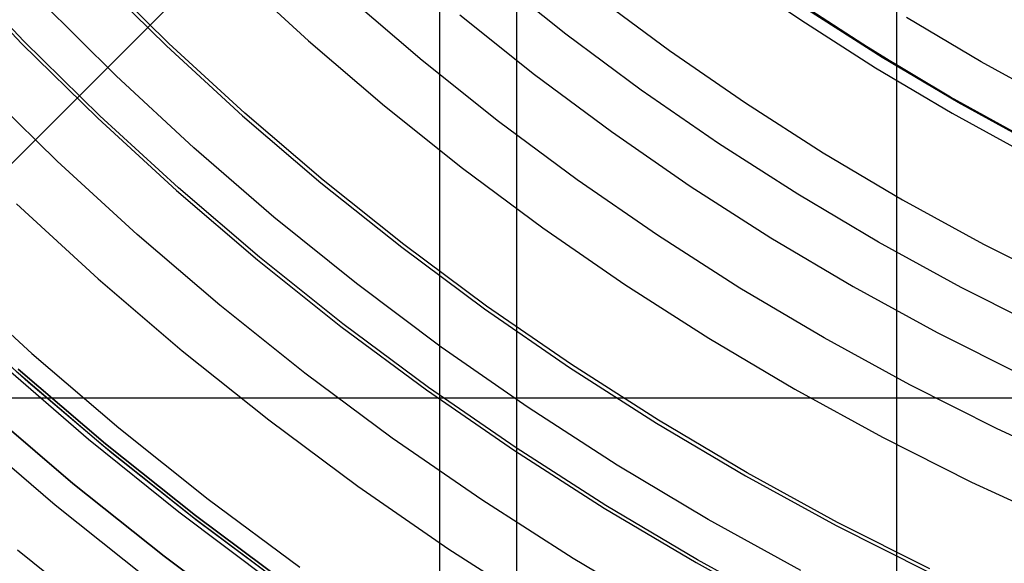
# Model space of a CAD drawing. Header units: millimetres. Extents: x 9001 to 10165, y -167 to 850.
# Tile 25 of 216: x 9539 to 9558, y 430 to 441. Entities that reach past the tile are written whole.
import ezdxf

# ---------------------------------------------------------------- set-up
doc = ezdxf.new("R2010")
doc.units = ezdxf.units.MM
for name, color, linetype in [('1', 7, 'Continuous'), ('COLOR EXT', 7, 'Continuous'), ('luz', 7, 'Continuous')]:
    doc.layers.add(name, color=color, linetype=linetype)

msp = doc.modelspace()

# ---------------------------------------------------------------- linework, layer by layer
at = {"layer": '1', "color": 250, "true_color": 0x111111}
for p, q in [((9546.889, 541.189, 45.792), (9546.889, 424.503, 45.792)), ((9538.777, 440.589, 241.281), (9537.344, 442.098, 241.281)), ((9541.605, 440.545, 236.621), (9540.169, 441.957, 236.621)), ((9549.355, 440.726, 61.1), (9547.921, 441.87, 61.1)), ((9548.39, 441.512, 61.1), (9548.39, 427.014, 61.1)), ((9553.994, 441.279, 64.238), (9555.17, 440.514, 64.238)), ((9555.17, 440.514, 86.085), (9553.994, 441.279, 86.085)), ((9555.528, 440.27, 75.162), (9554.074, 441.201, 75.162)), ((9540.261, 439.13, 241.281), (9538.777, 440.589, 241.281)), ((9543.089, 439.184, 236.621), (9541.605, 440.545, 236.621)), ((9550.828, 439.632, 61.1), (9549.355, 440.726, 61.1)), ((9555.17, 440.514, 64.238), (9556.367, 439.782, 64.238)), ((9556.367, 439.782, 86.085), (9555.17, 440.514, 86.085)), ((9557.013, 439.39, 75.162), (9555.528, 440.27, 75.162)), ((9556.367, 439.782, 64.238), (9557.583, 439.082, 64.238)), ((9557.583, 439.082, 86.085), (9556.367, 439.782, 86.085)), ((9552.337, 438.59, 61.1), (9550.828, 439.632, 61.1)), ((9558.528, 438.561, 75.162), (9557.013, 439.39, 75.162)), ((9541.795, 437.723, 241.281), (9540.261, 439.13, 241.281)), ((9544.619, 437.875, 236.621), (9543.089, 439.184, 236.621)), ((9557.583, 439.082, 64.238), (9558.818, 438.417, 64.238)), ((9558.818, 438.417, 86.085), (9557.583, 439.082, 86.085)), ((9553.882, 437.6, 61.1), (9552.337, 438.59, 61.1)), ((9546.194, 436.62, 236.621), (9544.619, 437.875, 236.621)), ((9543.376, 436.37, 241.281), (9541.795, 437.723, 241.281)), ((9555.46, 436.664, 61.1), (9553.882, 437.6, 61.1)), ((9547.81, 435.419, 236.621), (9546.194, 436.62, 236.621)), ((9557.07, 435.783, 61.1), (9555.46, 436.664, 61.1)), ((9545.003, 435.073, 241.281), (9543.376, 436.37, 241.281)), ((9558.709, 434.958, 61.1), (9557.07, 435.783, 61.1)), ((9538.869, 433.927, 61.1), (9537.291, 435.357, 61.1)), ((9549.468, 434.275, 236.621), (9547.81, 435.419, 236.621)), ((9546.674, 433.832, 241.281), (9545.003, 435.073, 241.281)), ((9551.163, 433.189, 236.621), (9549.468, 434.275, 236.621)), ((9540.33, 432.683, 61.1), (9538.623, 434.143, 61.1)), ((9540.369, 432.73, 282.75), (9538.664, 434.189, 282.75)), ((9538.664, 434.189, 258.715), (9540.369, 432.73, 258.715)), ((9540.369, 432.73, 270.733), (9538.664, 434.189, 270.733)), ((9540.493, 432.549, 61.1), (9538.869, 433.927, 61.1)), ((9548.387, 432.65, 241.281), (9546.674, 433.832, 241.281)), ((9538.001, 433.441, 258.714), (9539.732, 431.959, 258.714)), ((9539.732, 431.959, 282.75), (9538.001, 433.441, 282.75)), ((9539.732, 431.959, 270.732), (9538.001, 433.441, 270.732)), ((9552.896, 432.163, 236.621), (9551.163, 433.189, 236.621)), ((9542.086, 431.283, 61.1), (9540.33, 432.683, 61.1)), ((9542.124, 431.331, 282.75), (9540.369, 432.73, 282.75)), ((9540.369, 432.73, 258.715), (9542.124, 431.331, 258.715)), ((9542.124, 431.331, 270.733), (9540.369, 432.73, 270.733)), ((9542.16, 431.226, 61.1), (9540.493, 432.549, 61.1)), ((9550.139, 431.528, 241.281), (9548.387, 432.65, 241.281)), ((9554.662, 431.196, 236.621), (9552.896, 432.163, 236.621)), ((9539.732, 431.959, 258.714), (9541.514, 430.539, 258.714)), ((9541.514, 430.539, 282.75), (9539.732, 431.959, 282.75)), ((9541.514, 430.539, 270.732), (9539.732, 431.959, 270.732)), ((9551.929, 430.466, 241.281), (9550.139, 431.528, 241.281)), ((9543.925, 429.993, 282.75), (9542.124, 431.331, 282.75)), ((9542.124, 431.331, 258.715), (9543.925, 429.993, 258.715)), ((9543.925, 429.993, 270.733), (9542.124, 431.331, 270.733)), ((9543.89, 429.944, 61.1), (9542.086, 431.283, 61.1)), ((9543.871, 429.957, 61.1), (9542.16, 431.226, 61.1)), ((9556.461, 430.291, 236.621), (9554.662, 431.196, 236.621)), ((9541.514, 430.539, 258.714), (9543.343, 429.18, 258.714)), ((9543.343, 429.18, 282.75), (9541.514, 430.539, 282.75)), ((9543.343, 429.18, 270.732), (9541.514, 430.539, 270.732)), ((9553.755, 429.468, 241.281), (9551.929, 430.466, 241.281))]:
    msp.add_line(p, q, dxfattribs=at)
at = {"layer": '1', "color": 29, "true_color": 0x4d342b}
for p, q in [((9540.575, 439.913, 70.562), (9539.108, 441.371, 70.562)), ((9553.915, 441.33, 70.562), (9555.375, 440.387, 70.562)), ((9555.375, 440.387, 76.062), (9553.915, 441.33, 76.062)), ((9553.915, 441.33, 34.462), (9555.375, 440.387, 34.462)), ((9555.375, 440.387, 42.462), (9553.915, 441.33, 42.462)), ((9555.375, 440.387, 73.312), (9553.915, 441.33, 73.312)), ((9555.375, 440.387, 38.462), (9553.915, 441.33, 38.462)), ((9555.375, 440.387, 70.562), (9556.866, 439.495, 70.562)), ((9556.866, 439.495, 76.062), (9555.375, 440.387, 76.062)), ((9555.375, 440.387, 34.462), (9556.866, 439.495, 34.462)), ((9556.866, 439.495, 42.462), (9555.375, 440.387, 42.462)), ((9556.866, 439.495, 73.312), (9555.375, 440.387, 73.312)), ((9556.866, 439.495, 38.462), (9555.375, 440.387, 38.462)), ((9542.092, 438.508, 70.562), (9540.575, 439.913, 70.562)), ((9556.577, 439.663, 76.062), (9556.577, 439.663, 70.562)), ((9556.577, 439.663, 42.462), (9556.577, 439.663, 34.462)), ((9556.866, 439.495, 70.562), (9558.388, 438.656, 70.562)), ((9558.388, 438.656, 76.062), (9556.866, 439.495, 76.062)), ((9556.866, 439.495, 34.462), (9558.388, 438.656, 34.462)), ((9558.388, 438.656, 42.462), (9556.866, 439.495, 42.462)), ((9558.388, 438.656, 73.312), (9556.866, 439.495, 73.312)), ((9558.388, 438.656, 38.462), (9556.866, 439.495, 38.462)), ((9543.657, 437.156, 70.562), (9542.092, 438.508, 70.562)), ((9545.268, 435.859, 70.562), (9543.657, 437.156, 70.562)), ((9546.923, 434.619, 70.562), (9545.268, 435.859, 70.562)), ((9548.62, 433.437, 70.562), (9546.923, 434.619, 70.562)), ((9540.038, 432.817, 76.062), (9538.324, 434.297, 76.062)), ((9550.357, 432.315, 70.562), (9548.62, 433.437, 70.562)), ((9541.801, 431.397, 76.062), (9540.038, 432.817, 76.062)), ((9552.132, 431.254, 70.562), (9550.357, 432.315, 70.562)), ((9543.613, 430.039, 76.062), (9541.801, 431.397, 76.062)), ((9553.942, 430.255, 70.562), (9552.132, 431.254, 70.562))]:
    msp.add_line(p, q, dxfattribs=at)
at = {"layer": 'COLOR EXT', "color": 30, "true_color": 0xff8d00}
for p, q in [((9530.863, 430.525, 25.262), (9557.743, 457.405, 25.262)), ((9557.743, 457.405, 21.262), (9530.863, 430.525, 21.262)), ((9557.743, 457.405, 23.262), (9530.863, 430.525, 23.262)), ((9555.817, 414.616, 21.262), (9555.817, 455.479, 21.262)), ((9533.967, 433.629, 21.262), (9580.77, 433.629, 21.262))]:
    msp.add_line(p, q, dxfattribs=at)
at = {"layer": 'luz', "color": 7, "true_color": 0xffffff}
for p, q in [((9537.297, 442.055, -28.713), (9538.732, 440.544, -28.713)), ((9540.12, 441.909, -27.65), (9541.558, 440.496, -27.65)), ((9542.899, 441.908, -26.587), (9544.335, 440.591, -26.587)), ((9552.514, 441.988, -25.076), (9553.941, 441.002, -25.076)), ((9546.55, 440.212, -26.895), (9545.1, 441.454, -26.895)), ((9549.933, 441.479, -26.139), (9551.38, 440.405, -26.139)), ((9547.284, 441.101, -27.202), (9548.746, 439.936, -27.202)), ((9553.941, 441.002, -25.076), (9555.402, 440.067, -25.076)), ((9557.465, 440.184, -25.384), (9556.007, 441.048, -25.384)), ((9538.732, 440.544, -28.713), (9540.217, 439.084, -28.713)), ((9544.335, 440.591, -26.587), (9545.816, 439.324, -26.587)), ((9541.558, 440.496, -27.65), (9543.044, 439.133, -27.65)), ((9551.38, 440.405, -26.139), (9552.863, 439.381, -26.139)), ((9548.043, 439.022, -26.895), (9546.55, 440.212, -26.895)), ((9558.952, 439.37, -25.384), (9557.465, 440.184, -25.384)), ((9555.402, 440.067, -25.076), (9556.895, 439.182, -25.076)), ((9548.746, 439.936, -27.202), (9550.247, 438.822, -27.202)), ((9539.424, 438.248, -28.406), (9537.909, 439.736, -28.406)), ((9545.816, 439.324, -26.587), (9547.34, 438.109, -26.587)), ((9552.863, 439.381, -26.139), (9554.381, 438.409, -26.139)), ((9540.217, 439.084, -28.713), (9541.753, 437.676, -28.713)), ((9543.044, 439.133, -27.65), (9544.576, 437.823, -27.65)), ((9549.575, 437.884, -26.895), (9548.043, 439.022, -26.895)), ((9556.895, 439.182, -25.076), (9558.417, 438.349, -25.076)), ((9550.247, 438.822, -27.202), (9551.785, 437.76, -27.202)), ((9540.988, 436.813, -28.406), (9539.424, 438.248, -28.406)), ((9554.381, 438.409, -26.139), (9555.931, 437.49, -26.139)), ((9547.34, 438.109, -26.587), (9548.904, 436.947, -26.587)), ((9551.146, 436.8, -26.895), (9549.575, 437.884, -26.895)), ((9541.753, 437.676, -28.713), (9543.336, 436.321, -28.713)), ((9544.576, 437.823, -27.65), (9546.152, 436.566, -27.65)), ((9551.785, 437.76, -27.202), (9553.359, 436.752, -27.202)), ((9555.931, 437.49, -26.139), (9557.512, 436.625, -26.139)), ((9538.63, 437.412, -28.098), (9540.224, 435.95, -28.098)), ((9548.904, 436.947, -26.587), (9550.508, 435.84, -26.587)), ((9542.601, 435.433, -28.406), (9540.988, 436.813, -28.406)), ((9552.754, 435.77, -26.895), (9551.146, 436.8, -26.895)), ((9553.359, 436.752, -27.202), (9554.967, 435.798, -27.202)), ((9546.152, 436.566, -27.65), (9547.771, 435.364, -27.65)), ((9557.512, 436.625, -26.139), (9559.122, 435.816, -26.139)), ((9543.336, 436.321, -28.713), (9544.964, 435.022, -28.713)), ((9537.289, 436, -29.161), (9538.933, 434.492, -29.161)), ((9540.224, 435.95, -28.098), (9541.867, 434.544, -28.098)), ((9550.508, 435.84, -26.587), (9552.149, 434.789, -26.587)), ((9554.396, 434.797, -26.895), (9552.754, 435.77, -26.895)), ((9554.967, 435.798, -27.202), (9556.607, 434.901, -27.202)), ((9544.261, 434.109, -28.406), (9542.601, 435.433, -28.406)), ((9547.771, 435.364, -27.65), (9549.43, 434.218, -27.65)), ((9544.964, 435.022, -28.713), (9546.637, 433.781, -28.713)), ((9552.149, 434.789, -26.587), (9553.826, 433.795, -26.587)), ((9556.071, 433.88, -26.895), (9554.396, 434.797, -26.895)), ((9556.607, 434.901, -27.202), (9558.277, 434.061, -27.202)), ((9538.933, 434.492, -29.161), (9540.627, 433.043, -29.161)), ((9541.867, 434.544, -28.098), (9543.558, 433.195, -28.098)), ((9549.43, 434.218, -27.65), (9551.127, 433.131, -27.65)), ((9545.966, 432.843, -28.406), (9544.261, 434.109, -28.406)), ((9557.776, 433.023, -26.895), (9556.071, 433.88, -26.895)), ((9546.637, 433.781, -28.713), (9548.352, 432.597, -28.713)), ((9553.826, 433.795, -26.587), (9555.535, 432.86, -26.587)), ((9540.627, 433.043, -29.161), (9542.371, 431.652, -29.161)), ((9543.558, 433.195, -28.098), (9545.295, 431.906, -28.098)), ((9551.127, 433.131, -27.65), (9552.862, 432.103, -27.65)), ((9537.641, 433.035, -30.224), (9539.387, 431.541, -30.224)), ((9555.535, 432.86, -26.587), (9557.276, 431.984, -26.587)), ((9559.51, 432.224, -26.895), (9557.776, 433.023, -26.895)), ((9547.713, 431.637, -28.406), (9545.966, 432.843, -28.406)), ((9548.352, 432.597, -28.713), (9550.106, 431.474, -28.713)), ((9552.862, 432.103, -27.65), (9554.63, 431.136, -27.65)), ((9545.295, 431.906, -28.098), (9547.075, 430.677, -28.098)), ((9557.276, 431.984, -26.587), (9559.046, 431.169, -26.587)), ((9539.387, 431.541, -30.224), (9541.183, 430.109, -30.224)), ((9542.371, 431.652, -29.161), (9544.161, 430.323, -29.161)), ((9549.501, 430.492, -28.406), (9547.713, 431.637, -28.406)), ((9550.106, 431.474, -28.713), (9551.898, 430.411, -28.713)), ((9554.63, 431.136, -27.65), (9556.431, 430.23, -27.65)), ((9540.48, 429.195, -29.917), (9538.653, 430.653, -29.917)), ((9547.075, 430.677, -28.098), (9548.896, 429.511, -28.098)), ((9551.327, 429.41, -28.406), (9549.501, 430.492, -28.406)), ((9551.898, 430.411, -28.713), (9553.726, 429.411, -28.713))]:
    msp.add_line(p, q, dxfattribs=at)

doc.saveas('drawing.dxf')
